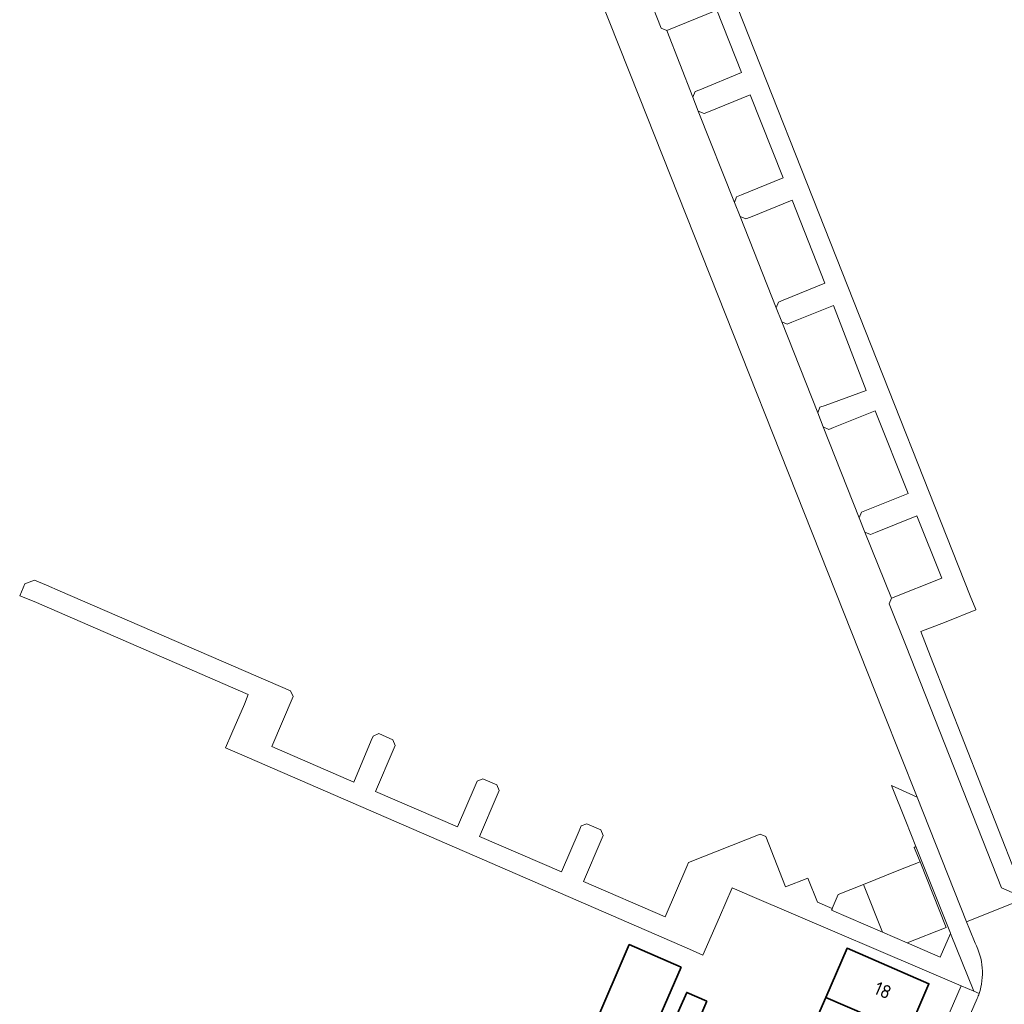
# Model space of a CAD drawing. Header units: metres. Extents: x 152391 to 157968, y 462336 to 467280.
# Tile 223 of 256: x 154861 to 154960, y 465180 to 465280. Entities that reach past the tile are written whole.
import ezdxf
from ezdxf.enums import TextEntityAlignment as Align

# ---------------------------------------------------------------- set-up
doc = ezdxf.new("R2010")
doc.units = ezdxf.units.M
doc.header["$LTSCALE"] = 0.75
for name, color, linetype, lineweight in [('B-WE-OG-BEBOUWING-GV', 6, 'Continuous', 35), ('B-WE-OG-BEBOUWING-T18', 1, 'Continuous', 18), ('B-WE-VH-VERHARDING_BETONSTRAATSTEEN-GV', 251, 'Continuous', 18), ('B-WE-VH-VERHARDING_TEGEL-GV', 251, 'Continuous', 18)]:
    doc.layers.add(name, color=color, linetype=linetype, lineweight=lineweight)
doc.styles.add('NLCS-ISO-M750-T18', font='NLCS-ISO.ttf', dxfattribs={"height": 1.35})

msp = doc.modelspace()

# ---------------------------------------------------------------- linework, layer by layer
at = {"layer": 'B-WE-OG-BEBOUWING-GV'}
for points in [[(154927.495, 465184.23), (154922.266, 465186.493), (154918.71, 465178.226), (154923.91, 465175.97)], [(154942.045, 465181.171), (154950.293, 465177.598), (154952.436, 465182.552), (154944.187, 465186.121)], [(154930.067, 465180.802), (154928.049, 465181.676), (154926.806, 465178.803), (154928.821, 465177.924)], [(154950.293, 465177.598), (154942.045, 465181.171), (154940.021, 465176.491), (154948.268, 465172.917)]]:
    msp.add_lwpolyline(points, close=True, dxfattribs=at)
at = {"layer": 'B-WE-VH-VERHARDING_BETONSTRAATSTEEN-GV'}
for points in [[(154912.21, 465299.82), (154923.25, 465271.97), (154947.83, 465209.939), (154951.239, 465201.33), (154956.227, 465188.797), (154962.15, 465191.156), (154961.89, 465191.27), (154959.72, 465192.22), (154950.14, 465216.56), (154948.43, 465220.8), (154948.66, 465221.37), (154945.99, 465228.04), (154945.42, 465229.47), (154941.8, 465238.63), (154941.25, 465240.05), (154937.61, 465249.22), (154937.05, 465250.64), (154933.42, 465259.84), (154932.86, 465261.22), (154929.2, 465270.43), (154928.66, 465271.84), (154926.06, 465278.56), (154925.49, 465278.81), (154920.51, 465291.44)], [(154966.62, 465186.77), (154969.804, 465188.025), (155000, 465199.931), (155028.3, 465211.144), (155026.793, 465214.993), (155026.631, 465215.402), (155019.05, 465212.44), (155015.48, 465211.04), (155007.568, 465207.921), (155002.612, 465205.899), (155001.888, 465205.668), (154996.332, 465203.441), (154979.79, 465196.939), (154973.848, 465194.588), (154972.621, 465194.05), (154966.938, 465191.861), (154966.935, 465191.855), (154963.55, 465190.56), (154963.26, 465190.67), (154962.15, 465191.156), (154956.227, 465188.797), (154956.52, 465188.06), (154957.069, 465186.65)], [(154957.3, 465181.08), (154955.716, 465177.423), (154959.865, 465175.622), (154960.01, 465175.95), (154963.001, 465182.99)]]:
    msp.add_lwpolyline(points, dxfattribs=at)
for points in [[(154951.539, 465194.83), (154954.17, 465188.2), (154950.257, 465186.664), (154953.56, 465185.23), (154954.588, 465187.621), (154954.594, 465187.634), (154954.6, 465187.65), (154951.12, 465196.36), (154950.96, 465196.29)], [(154945.83, 465192.56), (154943.31, 465191.55), (154942.708, 465190.143), (154942.715, 465190.14), (154942.631, 465189.976), (154947.768, 465187.745)]]:
    msp.add_lwpolyline(points, close=True, dxfattribs=at)
for points in [[(154957.069, 465186.65, -0.205149), (154957.483, 465181.561)], [(154957.483, 465181.561, -0.018418), (154957.3, 465181.08)]]:
    msp.add_lwpolyline(points, format="xyb", dxfattribs=at)
at = {"layer": 'B-WE-VH-VERHARDING_TEGEL-GV'}
for points in [[(154920.51, 465291.44), (154925.49, 465278.81), (154926.06, 465278.56), (154931.08, 465280.61), (154933.58, 465274.33), (154929.362, 465272.6), (154928.9, 465272.41), (154928.66, 465271.84), (154929.2, 465270.43), (154929.8, 465270.19), (154930.247, 465270.372), (154934.45, 465272.08), (154937.76, 465263.71), (154933.56, 465261.996), (154933.08, 465261.8), (154932.86, 465261.22), (154933.42, 465259.84), (154933.99, 465259.58), (154934.462, 465259.772), (154938.65, 465261.48), (154941.96, 465253.12), (154937.759, 465251.401), (154937.29, 465251.21), (154937.05, 465250.64), (154937.61, 465249.22), (154938.16, 465248.99), (154938.634, 465249.18), (154942.84, 465250.87), (154946.1, 465242.31), (154941.972, 465240.798), (154941.46, 465240.61), (154941.25, 465240.05), (154941.8, 465238.63), (154942.35, 465238.39), (154942.83, 465238.583), (154947.03, 465240.27), (154950.35, 465231.92), (154946.15, 465230.24), (154945.65, 465230.04), (154945.42, 465229.47), (154945.99, 465228.04), (154946.54, 465227.8), (154947.047, 465228.002), (154951.23, 465229.67), (154953.72, 465223.39), (154948.66, 465221.37), (154948.43, 465220.8), (154950.14, 465216.56), (154959.72, 465192.22), (154961.89, 465191.27)], [(154961.16, 465193.68), (154952.6, 465215.52), (154951.63, 465218.02), (154954.15, 465219.01), (154957.164, 465220.201), (154957.145, 465220.247), (154956.586, 465221.616), (154931.94, 465283.98)], [(154957.069, 465186.65), (154956.52, 465188.06), (154956.227, 465188.797), (154951.239, 465201.33), (154948.665, 465202.509), (154950.1, 465198.93), (154951.12, 465196.36), (154954.6, 465187.65), (154954.594, 465187.634), (154954.588, 465187.621), (154956.937, 465181.801)], [(154957.483, 465181.561), (154956.937, 465181.801), (154955.679, 465182.339), (154930.3, 465123.859), (154932.13, 465123.13)], [(154956.937, 465181.801), (154957.483, 465181.561)], [(154932.13, 465123.13), (154943.65, 465149.56), (154953.729, 465172.834), (154955.716, 465177.423), (154957.3, 465181.08)]]:
    msp.add_lwpolyline(points, dxfattribs=at)
for points in [[(154881.629, 465206.304), (154883.04, 465205.71), (154928.32, 465186.02), (154929.68, 465185.438), (154931.35, 465189.27), (154932.62, 465192.22), (154934.64, 465191.35), (154955.679, 465182.339), (154956.937, 465181.801), (154954.588, 465187.621), (154953.56, 465185.23), (154950.257, 465186.664), (154947.768, 465187.745), (154942.631, 465189.976), (154942.715, 465190.14), (154942.708, 465190.143), (154941.23, 465190.78), (154940.25, 465193.201), (154938.005, 465192.295), (154936.01, 465197.365), (154935.44, 465197.6), (154928.245, 465194.75), (154928.071, 465194.344), (154925.9, 465189.28), (154917.65, 465192.86), (154919.43, 465197.015), (154919.63, 465197.48), (154919.41, 465198.06), (154917.99, 465198.66), (154917.43, 465198.44), (154917.228, 465197.965), (154915.46, 465193.81), (154907.21, 465197.38), (154908.983, 465201.538), (154909.18, 465202), (154908.94, 465202.57), (154907.54, 465203.19), (154906.95, 465202.94), (154906.763, 465202.499), (154904.99, 465198.34), (154896.74, 465201.91), (154898.511, 465206.064), (154898.71, 465206.53), (154898.47, 465207.11), (154897.06, 465207.74), (154896.48, 465207.47), (154896.301, 465207.046), (154894.54, 465202.85), (154886.31, 465206.43), (154888.445, 465211.465), (154888.19, 465212.04), (154864.98, 465222.08), (154863.62, 465222.69), (154862.41, 465223.2), (154861.434, 465222.825), (154860.919, 465221.628), (154862.368, 465221.049), (154883.92, 465211.68), (154883.53, 465210.71), (154882.265, 465207.78)], [(154951.539, 465194.83), (154949.41, 465193.99), (154945.83, 465192.56), (154947.768, 465187.745), (154950.257, 465186.664), (154954.17, 465188.2)]]:
    msp.add_lwpolyline(points, close=True, dxfattribs=at)
for points in [[(154957.483, 465181.561, 0.205149), (154957.069, 465186.65)], [(154957.3, 465181.08, 0.018418), (154957.483, 465181.561)]]:
    msp.add_lwpolyline(points, format="xyb", dxfattribs=at)

# ---------------------------------------------------------------- texts
at = {"layer": 'B-WE-OG-BEBOUWING-T18', "style": 'NLCS-ISO-M750-T18'}
msp.add_text('18', height=1.35, rotation=336.6, dxfattribs=at).set_placement((154947.793, 465181.893), align=Align.MIDDLE)

doc.saveas('drawing.dxf')
